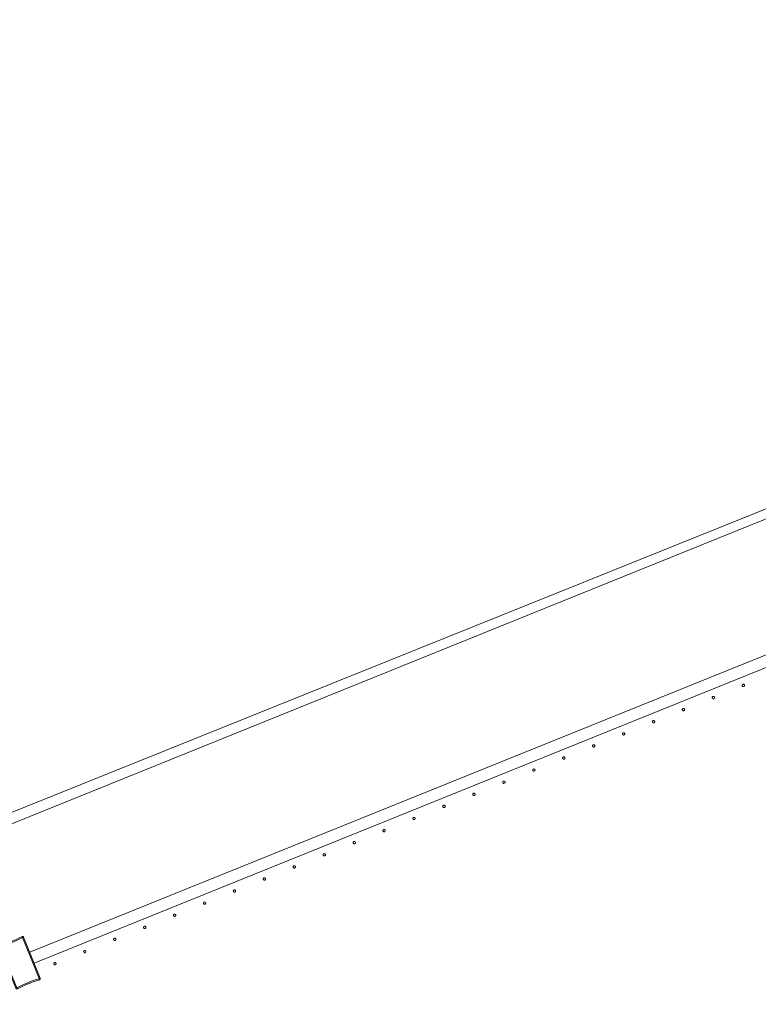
# Model space of a CAD drawing. Header units: millimetres. Extents: x -2624 to 101766, y -16 to 109490.
# Tile 101 of 151: x 58265 to 59523, y 86538 to 88215. Entities that reach past the tile are written whole.
import ezdxf

# ---------------------------------------------------------------- set-up
doc = ezdxf.new("R2010")
doc.units = ezdxf.units.MM
doc.header["$MEASUREMENT"] = 0
doc.layers.add('L1', color=7, linetype='Continuous')
doc.layers.add('VRD _ Clôture.VRD', color=7, linetype='Continuous')

# ---------------------------------------------------------------- blocks, each defined once
blk = doc.blocks.new('Élément de coupe_166')
at = {"layer": 'L1', "color": 7, "linetype": 'Continuous', "lineweight": 15}
blk.add_line((48551.4, 82966.7), (67799.4, 90702.2), dxfattribs=at)
blk = doc.blocks.new('Élément de coupe_170')
at = {"layer": 'VRD _ Clôture.VRD', "color": 7, "linetype": 'Continuous', "lineweight": 15}
for p, q in [((58282.2, 86626.4), (60774, 87632.9)), ((58289.7, 86607.9), (60781.5, 87614.4))]:
    blk.add_line(p, q, dxfattribs=at)
blk = doc.blocks.new('Élément de coupe_739')
at = {"layer": 'VRD _ Clôture.VRD', "color": 7, "linetype": 'Continuous', "lineweight": 15}
for p, q in [((58259.9, 86648.7), (58264.4, 86650.9)), ((58264.4, 86650.9), (58269, 86653.2)), ((58269.8, 86651.4), (58265.3, 86649.1)), ((58269.4, 86653.3), (58269, 86653.2)), ((58269.2, 86652.6), (58269, 86653)), ((58269.5, 86652.1), (58269.2, 86652.6)), ((58269.4, 86653.3), (58269.8, 86653.4)), ((58269.8, 86651.4), (58269.5, 86652.1)), ((58269.8, 86653.4), (58270.2, 86653.4)), ((58270, 86651.3), (58270.7, 86651.6)), ((58298.2, 86581.5), (58270, 86651.3)), ((58270.6, 86653.3), (58270.2, 86653.4)), ((58270.6, 86653.3), (58271, 86653.1)), ((58270.7, 86651.6), (58271.2, 86651.9)), ((58271, 86653.1), (58271.3, 86652.8)), ((58271.2, 86651.9), (58271.6, 86652.1)), ((58271.3, 86652.8), (58271.6, 86652.5)), ((58271.8, 86652.1), (58271.6, 86652.5)), ((58300.1, 86582.1), (58271.8, 86652.1)), ((58229.9, 86636.5), (58230.1, 86636.9)), ((58229.9, 86636.1), (58229.9, 86636.5)), ((58229.9, 86635.7), (58229.9, 86636.1)), ((58230, 86635.3), (58229.9, 86635.7)), ((58230, 86635.3), (58258.3, 86565.2)), ((58230.1, 86636.9), (58230.3, 86637.3)), ((58230.6, 86635.5), (58230.2, 86635.3)), ((58230.3, 86637.3), (58230.6, 86637.6)), ((58230.6, 86637.6), (58230.9, 86637.8)), ((58231.2, 86635.7), (58230.6, 86635.5)), ((58230.9, 86637.8), (58231.3, 86638)), ((58231.9, 86635.9), (58231.2, 86635.7)), ((58236.2, 86639.4), (58231.3, 86638)), ((58231.5, 86637.4), (58231.4, 86637.8)), ((58231.7, 86636.8), (58231.5, 86637.4)), ((58232, 86636.1), (58231.7, 86636.8)), ((58231.9, 86635.9), (58260.1, 86566.1)), ((58232, 86636.1), (58236.8, 86637.6)), ((58236.2, 86639.4), (58241, 86641)), ((58241.7, 86639.2), (58236.8, 86637.6)), ((58241, 86641), (58245.8, 86642.8)), ((58246.5, 86640.9), (58241.7, 86639.2)), ((58245.8, 86642.8), (58250.5, 86644.6)), ((58251.3, 86642.8), (58246.5, 86640.9)), ((58250.5, 86644.6), (58255.2, 86646.6)), ((58256, 86644.8), (58251.3, 86642.8)), ((58255.2, 86646.6), (58259.9, 86648.7)), ((58260.7, 86646.9), (58256, 86644.8)), ((58265.3, 86649.1), (58260.7, 86646.9)), ((58260.3, 86566), (58264.8, 86568.3)), ((58261.1, 86564.2), (58265.6, 86566.5)), ((58264.8, 86568.3), (58269.4, 86570.5)), ((58265.6, 86566.5), (58270.2, 86568.7)), ((58269.4, 86570.5), (58274.1, 86572.6)), ((58270.2, 86568.7), (58274.9, 86570.8)), ((58274.1, 86572.6), (58278.8, 86574.6)), ((58274.9, 86570.8), (58279.5, 86572.8)), ((58278.8, 86574.6), (58283.6, 86576.4)), ((58279.5, 86572.8), (58284.3, 86574.6)), ((58283.6, 86576.4), (58288.4, 86578.2)), ((58289.1, 86576.4), (58284.3, 86574.6)), ((58288.4, 86578.2), (58293.3, 86579.8)), ((58289.1, 86576.4), (58293.9, 86578)), ((58298.1, 86581.3), (58293.3, 86579.8)), ((58293.9, 86578), (58298.8, 86579.4)), ((58298.1, 86581.3), (58298.4, 86580.6)), ((58298.2, 86581.5), (58298.9, 86581.7)), ((58298.4, 86580.6), (58298.6, 86580)), ((58298.6, 86580), (58298.7, 86579.6)), ((58298.8, 86579.4), (58299.1, 86579.6)), ((58298.9, 86581.7), (58299.5, 86581.9)), ((58299.1, 86579.6), (58299.5, 86579.8)), ((58299.5, 86581.9), (58299.9, 86582.1)), ((58299.5, 86579.8), (58299.8, 86580.1)), ((58299.8, 86580.1), (58300, 86580.5)), ((58300, 86580.5), (58300.1, 86580.9)), ((58300.2, 86581.7), (58300.1, 86582.1)), ((58300.1, 86580.9), (58300.2, 86581.3)), ((58300.2, 86581.3), (58300.2, 86581.7)), ((58258.5, 86564.9), (58258.3, 86565.2)), ((58258.8, 86565.5), (58258.5, 86565.3)), ((58258.5, 86564.9), (58258.8, 86564.6)), ((58259.4, 86565.8), (58258.8, 86565.5)), ((58258.8, 86564.6), (58259.1, 86564.3)), ((58259.1, 86564.3), (58259.5, 86564.1)), ((58260.1, 86566.1), (58259.4, 86565.8)), ((58259.9, 86564), (58259.5, 86564.1)), ((58259.9, 86564), (58260.3, 86564)), ((58260.3, 86566), (58260.6, 86565.3)), ((58260.3, 86564), (58260.7, 86564.1)), ((58260.6, 86565.3), (58260.9, 86564.7)), ((58260.7, 86564.1), (58261.1, 86564.2)), ((58260.9, 86564.7), (58261.1, 86564.4))]:
    blk.add_line(p, q, dxfattribs=at)
blk = doc.blocks.new('Élément de coupe_794')
at = {"layer": 'VRD _ Clôture.VRD', "color": 7, "linetype": 'Continuous', "lineweight": 15}
for p, q in [((58323.1, 86607.7), (58323, 86607.3)), ((58323, 86607.3), (58323, 86607)), ((58323, 86607), (58323.1, 86606.6)), ((58323.3, 86608), (58323.1, 86607.7)), ((58323.1, 86606.6), (58323.2, 86606.3)), ((58323.2, 86606.3), (58323.3, 86606)), ((58323.5, 86608.3), (58323.3, 86608)), ((58323.3, 86606), (58323.5, 86605.7)), ((58324, 86608.7), (58323.7, 86608.5)), ((58323.8, 86605.5), (58324.1, 86605.3)), ((58324.3, 86608.9), (58324, 86608.7)), ((58324.1, 86605.3), (58324.4, 86605.1)), ((58324.6, 86609), (58324.3, 86608.9)), ((58324.4, 86605.1), (58324.7, 86605.1)), ((58325, 86609), (58324.6, 86609)), ((58324.7, 86605.1), (58325.1, 86605)), ((58325.3, 86609), (58325, 86609)), ((58325.1, 86605), (58325.4, 86605.1)), ((58325.6, 86608.9), (58325.3, 86609)), ((58325.4, 86605.1), (58325.8, 86605.2)), ((58326, 86608.8), (58325.6, 86608.9)), ((58325.8, 86605.2), (58326.1, 86605.3)), ((58326.3, 86608.6), (58326, 86608.8)), ((58326.1, 86605.3), (58326.4, 86605.6)), ((58326.7, 86608.1), (58326.5, 86608.4)), ((58326.6, 86605.8), (58326.8, 86606.1)), ((58326.9, 86607.8), (58326.7, 86608.1)), ((58326.8, 86606.1), (58326.9, 86606.4)), ((58327, 86607.5), (58326.9, 86607.8)), ((58326.9, 86606.4), (58327, 86606.8)), ((58327, 86607.1), (58327, 86607.5)), ((58327, 86606.8), (58327, 86607.1))]:
    blk.add_line(p, q, dxfattribs=at)
blk = doc.blocks.new('Élément de coupe_795')
at = {"layer": 'VRD _ Clôture.VRD', "color": 7, "linetype": 'Continuous', "lineweight": 15}
for p, q in [((58374.1, 86628.3), (58374, 86627.9)), ((58374, 86627.9), (58374, 86627.6)), ((58374, 86627.6), (58374.1, 86627.2)), ((58374.3, 86628.6), (58374.1, 86628.3)), ((58374.1, 86627.2), (58374.2, 86626.9)), ((58374.2, 86626.9), (58374.3, 86626.6)), ((58374.4, 86628.9), (58374.3, 86628.6)), ((58374.3, 86626.6), (58374.5, 86626.3)), ((58375, 86629.3), (58374.7, 86629.1)), ((58374.8, 86626.1), (58375.1, 86625.9)), ((58375.3, 86629.5), (58375, 86629.3)), ((58375.1, 86625.9), (58375.4, 86625.7)), ((58375.6, 86629.6), (58375.3, 86629.5)), ((58375.4, 86625.7), (58375.7, 86625.7)), ((58376, 86629.6), (58375.6, 86629.6)), ((58375.7, 86625.7), (58376.1, 86625.6)), ((58376.3, 86629.6), (58376, 86629.6)), ((58376.1, 86625.6), (58376.4, 86625.7)), ((58376.6, 86629.5), (58376.3, 86629.6)), ((58376.4, 86625.7), (58376.8, 86625.8)), ((58377, 86629.4), (58376.6, 86629.5)), ((58376.8, 86625.8), (58377.1, 86625.9)), ((58377.3, 86629.2), (58377, 86629.4)), ((58377.1, 86625.9), (58377.4, 86626.2)), ((58377.7, 86628.7), (58377.5, 86629)), ((58377.6, 86626.4), (58377.8, 86626.7)), ((58377.9, 86628.4), (58377.7, 86628.7)), ((58377.8, 86626.7), (58377.9, 86627)), ((58378, 86628.1), (58377.9, 86628.4)), ((58377.9, 86627), (58378, 86627.4)), ((58378, 86627.7), (58378, 86628.1)), ((58378, 86627.4), (58378, 86627.7))]:
    blk.add_line(p, q, dxfattribs=at)
blk = doc.blocks.new('Élément de coupe_796')
at = {"layer": 'VRD _ Clôture.VRD', "color": 7, "linetype": 'Continuous', "lineweight": 15}
for p, q in [((58425.1, 86648.9), (58425, 86648.5)), ((58425, 86648.5), (58425, 86648.2)), ((58425, 86648.2), (58425.1, 86647.8)), ((58425.3, 86649.2), (58425.1, 86648.9)), ((58425.1, 86647.8), (58425.2, 86647.5)), ((58425.2, 86647.5), (58425.3, 86647.2)), ((58425.4, 86649.5), (58425.3, 86649.2)), ((58425.3, 86647.2), (58425.5, 86646.9)), ((58426, 86649.9), (58425.7, 86649.7)), ((58425.8, 86646.7), (58426.1, 86646.5)), ((58426.3, 86650.1), (58426, 86649.9)), ((58426.1, 86646.5), (58426.4, 86646.3)), ((58426.6, 86650.2), (58426.3, 86650.1)), ((58426.4, 86646.3), (58426.7, 86646.3)), ((58427, 86650.2), (58426.6, 86650.2)), ((58426.7, 86646.3), (58427.1, 86646.2)), ((58427.3, 86650.2), (58427, 86650.2)), ((58427.1, 86646.2), (58427.4, 86646.3)), ((58427.6, 86650.1), (58427.3, 86650.2)), ((58427.4, 86646.3), (58427.8, 86646.4)), ((58428, 86650), (58427.6, 86650.1)), ((58427.8, 86646.4), (58428.1, 86646.5)), ((58428.3, 86649.8), (58428, 86650)), ((58428.1, 86646.5), (58428.4, 86646.8)), ((58428.7, 86649.3), (58428.5, 86649.6)), ((58428.6, 86647), (58428.8, 86647.3)), ((58428.9, 86649), (58428.7, 86649.3)), ((58428.8, 86647.3), (58428.9, 86647.6)), ((58429, 86648.7), (58428.9, 86649)), ((58428.9, 86647.6), (58429, 86648)), ((58429, 86648.3), (58429, 86648.7)), ((58429, 86648), (58429, 86648.3))]:
    blk.add_line(p, q, dxfattribs=at)
blk = doc.blocks.new('Élément de coupe_797')
at = {"layer": 'VRD _ Clôture.VRD', "color": 7, "linetype": 'Continuous', "lineweight": 15}
for p, q in [((58476.1, 86669.5), (58476, 86669.1)), ((58476, 86669.1), (58476, 86668.8)), ((58476, 86668.8), (58476.1, 86668.4)), ((58476.3, 86669.8), (58476.1, 86669.5)), ((58476.1, 86668.4), (58476.2, 86668.1)), ((58476.2, 86668.1), (58476.3, 86667.8)), ((58476.4, 86670.1), (58476.3, 86669.8)), ((58476.3, 86667.8), (58476.5, 86667.5)), ((58477, 86670.5), (58476.7, 86670.3)), ((58476.8, 86667.3), (58477.1, 86667.1)), ((58477.3, 86670.7), (58477, 86670.5)), ((58477.1, 86667.1), (58477.4, 86666.9)), ((58477.6, 86670.8), (58477.3, 86670.7)), ((58477.9, 86670.8), (58477.6, 86670.8)), ((58478.3, 86670.8), (58477.9, 86670.8)), ((58478.6, 86670.7), (58478.3, 86670.8)), ((58479, 86670.6), (58478.6, 86670.7)), ((58478.8, 86667), (58479.1, 86667.1)), ((58479.3, 86670.4), (58479, 86670.6)), ((58479.1, 86667.1), (58479.4, 86667.4)), ((58479.7, 86669.9), (58479.5, 86670.2)), ((58479.6, 86667.6), (58479.8, 86667.9)), ((58479.9, 86669.6), (58479.7, 86669.9)), ((58479.8, 86667.9), (58479.9, 86668.2)), ((58480, 86669.3), (58479.9, 86669.6)), ((58479.9, 86668.2), (58480, 86668.6)), ((58480, 86668.9), (58480, 86669.3)), ((58480, 86668.6), (58480, 86668.9)), ((58477.4, 86666.9), (58477.7, 86666.9)), ((58477.7, 86666.9), (58478.1, 86666.8)), ((58478.1, 86666.8), (58478.4, 86666.9)), ((58478.4, 86666.9), (58478.8, 86667))]:
    blk.add_line(p, q, dxfattribs=at)
blk = doc.blocks.new('Élément de coupe_798')
at = {"layer": 'VRD _ Clôture.VRD', "color": 7, "linetype": 'Continuous', "lineweight": 15}
for p, q in [((58527.1, 86690.1), (58527, 86689.7)), ((58527, 86689.7), (58527, 86689.4)), ((58527, 86689.4), (58527.1, 86689)), ((58527.2, 86690.4), (58527.1, 86690.1)), ((58527.1, 86689), (58527.2, 86688.7)), ((58527.4, 86690.7), (58527.2, 86690.4)), ((58527.2, 86688.7), (58527.3, 86688.4)), ((58527.3, 86688.4), (58527.5, 86688.1)), ((58528, 86691.1), (58527.7, 86690.9)), ((58527.8, 86687.9), (58528.1, 86687.7)), ((58528.3, 86691.3), (58528, 86691.1)), ((58528.1, 86687.7), (58528.4, 86687.5)), ((58528.6, 86691.4), (58528.3, 86691.3)), ((58528.4, 86687.5), (58528.7, 86687.5)), ((58528.9, 86691.4), (58528.6, 86691.4)), ((58528.7, 86687.5), (58529.1, 86687.4)), ((58529.3, 86691.4), (58528.9, 86691.4)), ((58529.1, 86687.4), (58529.4, 86687.5)), ((58529.6, 86691.3), (58529.3, 86691.4)), ((58529.4, 86687.5), (58529.8, 86687.6)), ((58530, 86691.2), (58529.6, 86691.3)), ((58529.8, 86687.6), (58530.1, 86687.7)), ((58530.2, 86691), (58530, 86691.2)), ((58530.1, 86687.7), (58530.4, 86688)), ((58530.7, 86690.5), (58530.5, 86690.8)), ((58530.6, 86688.2), (58530.8, 86688.5)), ((58530.9, 86690.2), (58530.7, 86690.5)), ((58530.8, 86688.5), (58530.9, 86688.8)), ((58531, 86689.9), (58530.9, 86690.2)), ((58530.9, 86688.8), (58531, 86689.2)), ((58531, 86689.5), (58531, 86689.9)), ((58531, 86689.2), (58531, 86689.5))]:
    blk.add_line(p, q, dxfattribs=at)
blk = doc.blocks.new('Élément de coupe_799')
at = {"layer": 'VRD _ Clôture.VRD', "color": 7, "linetype": 'Continuous', "lineweight": 15}
for p, q in [((58578.1, 86710.7), (58578, 86710.3)), ((58578, 86710.3), (58578, 86710)), ((58578, 86710), (58578.1, 86709.6)), ((58578.2, 86711), (58578.1, 86710.7)), ((58578.1, 86709.6), (58578.2, 86709.3)), ((58578.4, 86711.3), (58578.2, 86711)), ((58578.2, 86709.3), (58578.3, 86709)), ((58578.3, 86709), (58578.5, 86708.7)), ((58579, 86711.7), (58578.7, 86711.5)), ((58578.8, 86708.5), (58579.1, 86708.3)), ((58579.3, 86711.9), (58579, 86711.7)), ((58579.1, 86708.3), (58579.4, 86708.1)), ((58579.6, 86712), (58579.3, 86711.9)), ((58579.4, 86708.1), (58579.7, 86708.1)), ((58579.9, 86712), (58579.6, 86712)), ((58579.7, 86708.1), (58580.1, 86708)), ((58580.3, 86712), (58579.9, 86712)), ((58580.1, 86708), (58580.4, 86708.1)), ((58580.6, 86711.9), (58580.3, 86712)), ((58580.4, 86708.1), (58580.8, 86708.2)), ((58581, 86711.8), (58580.6, 86711.9)), ((58580.8, 86708.2), (58581.1, 86708.3)), ((58581.2, 86711.6), (58581, 86711.8)), ((58581.1, 86708.3), (58581.4, 86708.6)), ((58581.7, 86711.1), (58581.5, 86711.4)), ((58581.6, 86708.8), (58581.8, 86709.1)), ((58581.9, 86710.8), (58581.7, 86711.1)), ((58581.8, 86709.1), (58581.9, 86709.4)), ((58582, 86710.5), (58581.9, 86710.8)), ((58581.9, 86709.4), (58582, 86709.8)), ((58582, 86710.1), (58582, 86710.5)), ((58582, 86709.8), (58582, 86710.1))]:
    blk.add_line(p, q, dxfattribs=at)
blk = doc.blocks.new('Élément de coupe_800')
at = {"layer": 'VRD _ Clôture.VRD', "color": 7, "linetype": 'Continuous', "lineweight": 15}
for p, q in [((58629.1, 86731.3), (58629, 86730.9)), ((58629, 86730.9), (58629, 86730.6)), ((58629, 86730.6), (58629.1, 86730.2)), ((58629.2, 86731.6), (58629.1, 86731.3)), ((58629.1, 86730.2), (58629.2, 86729.9)), ((58629.4, 86731.9), (58629.2, 86731.6)), ((58629.2, 86729.9), (58629.3, 86729.6)), ((58629.3, 86729.6), (58629.5, 86729.3)), ((58629.9, 86732.3), (58629.7, 86732.1)), ((58629.8, 86729.1), (58630.1, 86728.9)), ((58630.3, 86732.5), (58629.9, 86732.3)), ((58630.1, 86728.9), (58630.4, 86728.7)), ((58630.6, 86732.6), (58630.3, 86732.5)), ((58630.4, 86728.7), (58630.7, 86728.7)), ((58630.9, 86732.6), (58630.6, 86732.6)), ((58630.7, 86728.7), (58631.1, 86728.6)), ((58631.3, 86732.6), (58630.9, 86732.6)), ((58631.1, 86728.6), (58631.4, 86728.7)), ((58631.6, 86732.5), (58631.3, 86732.6)), ((58631.4, 86728.7), (58631.8, 86728.8)), ((58631.9, 86732.4), (58631.6, 86732.5)), ((58631.8, 86728.8), (58632.1, 86728.9)), ((58632.2, 86732.2), (58631.9, 86732.4)), ((58632.1, 86728.9), (58632.3, 86729.2)), ((58632.7, 86731.7), (58632.5, 86732)), ((58632.6, 86729.4), (58632.8, 86729.7)), ((58632.9, 86731.4), (58632.7, 86731.7)), ((58632.8, 86729.7), (58632.9, 86730)), ((58633, 86731.1), (58632.9, 86731.4)), ((58632.9, 86730), (58633, 86730.4)), ((58633, 86730.7), (58633, 86731.1)), ((58633, 86730.4), (58633, 86730.7))]:
    blk.add_line(p, q, dxfattribs=at)
blk = doc.blocks.new('Élément de coupe_801')
at = {"layer": 'VRD _ Clôture.VRD', "color": 7, "linetype": 'Continuous', "lineweight": 15}
for p, q in [((58680.1, 86751.9), (58680, 86751.5)), ((58680, 86751.5), (58680, 86751.2)), ((58680, 86751.2), (58680, 86750.8)), ((58680.2, 86752.2), (58680.1, 86751.9)), ((58680.4, 86752.5), (58680.2, 86752.2)), ((58680.9, 86752.9), (58680.7, 86752.7)), ((58681.3, 86753.1), (58680.9, 86752.9)), ((58681.6, 86753.2), (58681.3, 86753.1)), ((58681.9, 86753.2), (58681.6, 86753.2)), ((58682.3, 86753.2), (58681.9, 86753.2)), ((58682.6, 86753.1), (58682.3, 86753.2)), ((58682.9, 86753), (58682.6, 86753.1)), ((58683.2, 86752.8), (58682.9, 86753)), ((58683.7, 86752.3), (58683.5, 86752.6)), ((58683.9, 86752), (58683.7, 86752.3)), ((58684, 86751.7), (58683.9, 86752)), ((58683.9, 86750.6), (58684, 86751)), ((58684, 86751.3), (58684, 86751.7)), ((58684, 86751), (58684, 86751.3)), ((58680, 86750.8), (58680.2, 86750.5)), ((58680.2, 86750.5), (58680.3, 86750.2)), ((58680.3, 86750.2), (58680.5, 86749.9)), ((58680.8, 86749.7), (58681.1, 86749.5)), ((58681.1, 86749.5), (58681.4, 86749.3)), ((58681.4, 86749.3), (58681.7, 86749.3)), ((58681.7, 86749.3), (58682.1, 86749.2)), ((58682.1, 86749.2), (58682.4, 86749.3)), ((58682.4, 86749.3), (58682.8, 86749.4)), ((58682.8, 86749.4), (58683.1, 86749.5)), ((58683.1, 86749.5), (58683.3, 86749.7)), ((58683.6, 86750), (58683.8, 86750.3)), ((58683.8, 86750.3), (58683.9, 86750.6))]:
    blk.add_line(p, q, dxfattribs=at)
blk = doc.blocks.new('Élément de coupe_802')
at = {"layer": 'VRD _ Clôture.VRD', "color": 7, "linetype": 'Continuous', "lineweight": 15}
for p, q in [((58731.1, 86772.5), (58731, 86772.1)), ((58731, 86772.1), (58731, 86771.8)), ((58731, 86771.8), (58731, 86771.4)), ((58731, 86771.4), (58731.1, 86771.1)), ((58731.2, 86772.8), (58731.1, 86772.5)), ((58731.1, 86771.1), (58731.3, 86770.8)), ((58731.4, 86773.1), (58731.2, 86772.8)), ((58731.3, 86770.8), (58731.5, 86770.5)), ((58731.9, 86773.5), (58731.7, 86773.3)), ((58731.8, 86770.3), (58732.1, 86770.1)), ((58732.3, 86773.7), (58731.9, 86773.5)), ((58732.1, 86770.1), (58732.4, 86769.9)), ((58732.6, 86773.8), (58732.3, 86773.7)), ((58732.4, 86769.9), (58732.7, 86769.9)), ((58732.9, 86773.8), (58732.6, 86773.8)), ((58732.7, 86769.9), (58733.1, 86769.8)), ((58733.3, 86773.8), (58732.9, 86773.8)), ((58733.1, 86769.8), (58733.4, 86769.9)), ((58733.6, 86773.7), (58733.3, 86773.8)), ((58733.4, 86769.9), (58733.8, 86770)), ((58733.9, 86773.6), (58733.6, 86773.7)), ((58733.8, 86770), (58734.1, 86770.1)), ((58734.2, 86773.4), (58733.9, 86773.6)), ((58734.1, 86770.1), (58734.3, 86770.3)), ((58734.7, 86772.9), (58734.5, 86773.2)), ((58734.6, 86770.6), (58734.8, 86770.9)), ((58734.9, 86772.6), (58734.7, 86772.9)), ((58734.8, 86770.9), (58734.9, 86771.2)), ((58735, 86772.3), (58734.9, 86772.6)), ((58734.9, 86771.2), (58735, 86771.6)), ((58735, 86771.9), (58735, 86772.3)), ((58735, 86771.6), (58735, 86771.9))]:
    blk.add_line(p, q, dxfattribs=at)
blk = doc.blocks.new('Élément de coupe_803')
at = {"layer": 'VRD _ Clôture.VRD', "color": 7, "linetype": 'Continuous', "lineweight": 15}
for p, q in [((58782.1, 86793.1), (58782, 86792.7)), ((58782, 86792.7), (58782, 86792.4)), ((58782, 86792.4), (58782, 86792)), ((58782, 86792), (58782.1, 86791.7)), ((58782.2, 86793.4), (58782.1, 86793.1)), ((58782.1, 86791.7), (58782.3, 86791.4)), ((58782.4, 86793.7), (58782.2, 86793.4)), ((58782.3, 86791.4), (58782.5, 86791.1)), ((58782.9, 86794.1), (58782.7, 86793.9)), ((58782.8, 86790.9), (58783.1, 86790.7)), ((58783.3, 86794.3), (58782.9, 86794.1)), ((58783.1, 86790.7), (58783.4, 86790.5)), ((58783.6, 86794.4), (58783.3, 86794.3)), ((58783.4, 86790.5), (58783.7, 86790.5)), ((58783.9, 86794.4), (58783.6, 86794.4)), ((58783.7, 86790.5), (58784.1, 86790.4)), ((58784.3, 86794.4), (58783.9, 86794.4)), ((58784.1, 86790.4), (58784.4, 86790.5)), ((58784.6, 86794.3), (58784.3, 86794.4)), ((58784.4, 86790.5), (58784.7, 86790.6)), ((58784.9, 86794.2), (58784.6, 86794.3)), ((58784.7, 86790.6), (58785.1, 86790.7)), ((58785.2, 86794), (58784.9, 86794.2)), ((58785.1, 86790.7), (58785.3, 86790.9)), ((58785.7, 86793.5), (58785.5, 86793.8)), ((58785.6, 86791.2), (58785.8, 86791.5)), ((58785.9, 86793.2), (58785.7, 86793.5)), ((58785.8, 86791.5), (58785.9, 86791.8)), ((58786, 86792.8), (58785.9, 86793.2)), ((58785.9, 86791.8), (58786, 86792.2)), ((58786, 86792.5), (58786, 86792.8)), ((58786, 86792.2), (58786, 86792.5))]:
    blk.add_line(p, q, dxfattribs=at)
blk = doc.blocks.new('Élément de coupe_804')
at = {"layer": 'VRD _ Clôture.VRD', "color": 7, "linetype": 'Continuous', "lineweight": 15}
for p, q in [((58833.1, 86813.7), (58833, 86813.3)), ((58833, 86813.3), (58833, 86813)), ((58833, 86813), (58833, 86812.6)), ((58833, 86812.6), (58833.1, 86812.3)), ((58833.2, 86814), (58833.1, 86813.7)), ((58833.1, 86812.3), (58833.3, 86812)), ((58833.4, 86814.3), (58833.2, 86814)), ((58833.3, 86812), (58833.5, 86811.7)), ((58833.9, 86814.7), (58833.7, 86814.5)), ((58833.8, 86811.5), (58834.1, 86811.3)), ((58834.2, 86814.9), (58833.9, 86814.7)), ((58834.1, 86811.3), (58834.4, 86811.1)), ((58834.6, 86815), (58834.2, 86814.9)), ((58834.4, 86811.1), (58834.7, 86811.1)), ((58834.9, 86815), (58834.6, 86815)), ((58834.7, 86811.1), (58835.1, 86811)), ((58835.3, 86815), (58834.9, 86815)), ((58835.1, 86811), (58835.4, 86811.1)), ((58835.6, 86814.9), (58835.3, 86815)), ((58835.4, 86811.1), (58835.7, 86811.2)), ((58835.9, 86814.8), (58835.6, 86814.9)), ((58835.7, 86811.2), (58836.1, 86811.3)), ((58836.2, 86814.6), (58835.9, 86814.8)), ((58836.1, 86811.3), (58836.3, 86811.5)), ((58836.7, 86814.1), (58836.5, 86814.4)), ((58836.6, 86811.8), (58836.8, 86812.1)), ((58836.9, 86813.8), (58836.7, 86814.1)), ((58836.8, 86812.1), (58836.9, 86812.4)), ((58837, 86813.4), (58836.9, 86813.8)), ((58836.9, 86812.4), (58837, 86812.8)), ((58837, 86813.1), (58837, 86813.4)), ((58837, 86812.8), (58837, 86813.1))]:
    blk.add_line(p, q, dxfattribs=at)
blk = doc.blocks.new('Élément de coupe_805')
at = {"layer": 'VRD _ Clôture.VRD', "color": 7, "linetype": 'Continuous', "lineweight": 15}
for p, q in [((58884.4, 86834.9), (58884.2, 86834.6)), ((58884.9, 86835.3), (58884.7, 86835.1)), ((58885.2, 86835.5), (58884.9, 86835.3)), ((58885.6, 86835.6), (58885.2, 86835.5)), ((58885.9, 86835.6), (58885.6, 86835.6)), ((58886.3, 86835.6), (58885.9, 86835.6)), ((58886.6, 86835.5), (58886.3, 86835.6)), ((58886.9, 86835.4), (58886.6, 86835.5)), ((58887.2, 86835.2), (58886.9, 86835.4)), ((58887.7, 86834.7), (58887.5, 86835)), ((58884.1, 86834.3), (58884, 86833.9)), ((58884, 86833.9), (58884, 86833.6)), ((58884, 86833.6), (58884, 86833.2)), ((58884, 86833.2), (58884.1, 86832.9)), ((58884.2, 86834.6), (58884.1, 86834.3)), ((58884.1, 86832.9), (58884.3, 86832.6)), ((58884.3, 86832.6), (58884.5, 86832.3)), ((58884.8, 86832.1), (58885.1, 86831.9)), ((58885.1, 86831.9), (58885.4, 86831.7)), ((58885.4, 86831.7), (58885.7, 86831.7)), ((58885.7, 86831.7), (58886.1, 86831.6)), ((58886.1, 86831.6), (58886.4, 86831.7)), ((58886.4, 86831.7), (58886.7, 86831.8)), ((58886.7, 86831.8), (58887.1, 86831.9)), ((58887.1, 86831.9), (58887.3, 86832.1)), ((58887.6, 86832.4), (58887.8, 86832.7)), ((58887.8, 86834.4), (58887.7, 86834.7)), ((58888, 86834), (58887.8, 86834.4)), ((58887.8, 86832.7), (58887.9, 86833)), ((58887.9, 86833), (58888, 86833.4)), ((58888, 86833.7), (58888, 86834)), ((58888, 86833.4), (58888, 86833.7))]:
    blk.add_line(p, q, dxfattribs=at)
blk = doc.blocks.new('Élément de coupe_806')
at = {"layer": 'VRD _ Clôture.VRD', "color": 7, "linetype": 'Continuous', "lineweight": 15}
for p, q in [((58935.1, 86854.8), (58935, 86854.5)), ((58935, 86854.5), (58935, 86854.2)), ((58935, 86854.2), (58935, 86853.8)), ((58935, 86853.8), (58935.1, 86853.5)), ((58935.2, 86855.2), (58935.1, 86854.8)), ((58935.1, 86853.5), (58935.3, 86853.2)), ((58935.4, 86855.5), (58935.2, 86855.2)), ((58935.3, 86853.2), (58935.5, 86852.9)), ((58935.9, 86855.9), (58935.7, 86855.7)), ((58935.8, 86852.7), (58936.1, 86852.5)), ((58936.2, 86856.1), (58935.9, 86855.9)), ((58936.1, 86852.5), (58936.4, 86852.3)), ((58936.6, 86856.2), (58936.2, 86856.1)), ((58936.4, 86852.3), (58936.7, 86852.3)), ((58936.9, 86856.2), (58936.6, 86856.2)), ((58936.7, 86852.3), (58937.1, 86852.2)), ((58937.3, 86856.2), (58936.9, 86856.2)), ((58937.1, 86852.2), (58937.4, 86852.3)), ((58937.6, 86856.1), (58937.3, 86856.2)), ((58937.4, 86852.3), (58937.7, 86852.4)), ((58937.9, 86856), (58937.6, 86856.1)), ((58937.7, 86852.4), (58938.1, 86852.5)), ((58938.2, 86855.8), (58937.9, 86856)), ((58938.1, 86852.5), (58938.3, 86852.7)), ((58938.7, 86855.3), (58938.5, 86855.6)), ((58938.6, 86853), (58938.8, 86853.3)), ((58938.8, 86855), (58938.7, 86855.3)), ((58938.9, 86854.6), (58938.8, 86855)), ((58938.8, 86853.3), (58938.9, 86853.6)), ((58939, 86854.3), (58938.9, 86854.6)), ((58938.9, 86853.6), (58939, 86854)), ((58939, 86854), (58939, 86854.3))]:
    blk.add_line(p, q, dxfattribs=at)
blk = doc.blocks.new('Élément de coupe_807')
at = {"layer": 'VRD _ Clôture.VRD', "color": 7, "linetype": 'Continuous', "lineweight": 15}
for p, q in [((58986.1, 86875.4), (58986, 86875.1)), ((58986, 86875.1), (58986, 86874.8)), ((58986, 86874.8), (58986, 86874.4)), ((58986, 86874.4), (58986.1, 86874.1)), ((58986.2, 86875.8), (58986.1, 86875.4)), ((58986.1, 86874.1), (58986.3, 86873.8)), ((58986.4, 86876.1), (58986.2, 86875.8)), ((58986.3, 86873.8), (58986.5, 86873.5)), ((58986.9, 86876.5), (58986.6, 86876.3)), ((58986.8, 86873.3), (58987, 86873.1)), ((58987.2, 86876.7), (58986.9, 86876.5)), ((58987, 86873.1), (58987.4, 86872.9)), ((58987.6, 86876.8), (58987.2, 86876.7)), ((58987.4, 86872.9), (58987.7, 86872.8)), ((58987.9, 86876.8), (58987.6, 86876.8)), ((58987.7, 86872.8), (58988.1, 86872.8)), ((58988.3, 86876.8), (58987.9, 86876.8)), ((58988.1, 86872.8), (58988.4, 86872.9)), ((58988.6, 86876.7), (58988.3, 86876.8)), ((58988.4, 86872.9), (58988.7, 86873)), ((58988.9, 86876.6), (58988.6, 86876.7)), ((58988.7, 86873), (58989, 86873.1)), ((58989.2, 86876.4), (58988.9, 86876.6)), ((58989, 86873.1), (58989.3, 86873.3)), ((58989.7, 86875.9), (58989.5, 86876.2)), ((58989.6, 86873.6), (58989.8, 86873.9)), ((58989.8, 86875.6), (58989.7, 86875.9)), ((58989.9, 86875.2), (58989.8, 86875.6)), ((58989.8, 86873.9), (58989.9, 86874.2)), ((58990, 86874.9), (58989.9, 86875.2)), ((58989.9, 86874.2), (58990, 86874.6)), ((58990, 86874.6), (58990, 86874.9))]:
    blk.add_line(p, q, dxfattribs=at)
blk = doc.blocks.new('Élément de coupe_808')
at = {"layer": 'VRD _ Clôture.VRD', "color": 7, "linetype": 'Continuous', "lineweight": 15}
for p, q in [((59037.1, 86896), (59037, 86895.7)), ((59037, 86895.7), (59037, 86895.4)), ((59037, 86895.4), (59037, 86895)), ((59037, 86895), (59037.1, 86894.7)), ((59037.2, 86896.4), (59037.1, 86896)), ((59037.1, 86894.7), (59037.3, 86894.4)), ((59037.4, 86896.7), (59037.2, 86896.4)), ((59037.3, 86894.4), (59037.5, 86894.1)), ((59037.9, 86897.1), (59037.6, 86896.9)), ((59037.8, 86893.9), (59038, 86893.7)), ((59038.2, 86897.3), (59037.9, 86897.1)), ((59038, 86893.7), (59038.4, 86893.5)), ((59038.6, 86897.4), (59038.2, 86897.3)), ((59038.4, 86893.5), (59038.7, 86893.4)), ((59038.9, 86897.4), (59038.6, 86897.4)), ((59038.7, 86893.4), (59039.1, 86893.4)), ((59039.3, 86897.4), (59038.9, 86897.4)), ((59039.1, 86893.4), (59039.4, 86893.5)), ((59039.6, 86897.3), (59039.3, 86897.4)), ((59039.4, 86893.5), (59039.7, 86893.6)), ((59039.9, 86897.2), (59039.6, 86897.3)), ((59039.7, 86893.6), (59040, 86893.7)), ((59040.2, 86897), (59039.9, 86897.2)), ((59040, 86893.7), (59040.3, 86893.9)), ((59040.7, 86896.5), (59040.5, 86896.8)), ((59040.6, 86894.2), (59040.8, 86894.5)), ((59040.8, 86896.2), (59040.7, 86896.5)), ((59040.9, 86895.8), (59040.8, 86896.2)), ((59040.8, 86894.5), (59040.9, 86894.8)), ((59041, 86895.5), (59040.9, 86895.8)), ((59040.9, 86894.8), (59041, 86895.2)), ((59041, 86895.2), (59041, 86895.5))]:
    blk.add_line(p, q, dxfattribs=at)
blk = doc.blocks.new('Élément de coupe_809')
at = {"layer": 'VRD _ Clôture.VRD', "color": 7, "linetype": 'Continuous', "lineweight": 15}
for p, q in [((59088.1, 86916.6), (59088, 86916.3)), ((59088, 86916.3), (59088, 86916)), ((59088, 86916), (59088, 86915.6)), ((59088, 86915.6), (59088.1, 86915.3)), ((59088.2, 86917), (59088.1, 86916.6)), ((59088.1, 86915.3), (59088.3, 86915)), ((59088.4, 86917.3), (59088.2, 86917)), ((59088.3, 86915), (59088.5, 86914.7)), ((59088.9, 86917.7), (59088.6, 86917.5)), ((59088.7, 86914.5), (59089, 86914.3)), ((59089.2, 86917.9), (59088.9, 86917.7)), ((59089, 86914.3), (59089.4, 86914.1)), ((59089.6, 86918), (59089.2, 86917.9)), ((59089.4, 86914.1), (59089.7, 86914)), ((59089.9, 86918), (59089.6, 86918)), ((59089.7, 86914), (59090.1, 86914)), ((59090.3, 86918), (59089.9, 86918)), ((59090.1, 86914), (59090.4, 86914.1)), ((59090.6, 86917.9), (59090.3, 86918)), ((59090.4, 86914.1), (59090.7, 86914.2)), ((59090.9, 86917.8), (59090.6, 86917.9)), ((59090.7, 86914.2), (59091, 86914.3)), ((59091.2, 86917.6), (59090.9, 86917.8)), ((59091, 86914.3), (59091.3, 86914.5)), ((59091.7, 86917.1), (59091.5, 86917.4)), ((59091.6, 86914.8), (59091.7, 86915.1)), ((59091.8, 86916.8), (59091.7, 86917.1)), ((59091.7, 86915.1), (59091.9, 86915.4)), ((59091.9, 86916.4), (59091.8, 86916.8)), ((59092, 86916.1), (59091.9, 86916.4)), ((59091.9, 86915.4), (59092, 86915.7)), ((59092, 86915.7), (59092, 86916.1))]:
    blk.add_line(p, q, dxfattribs=at)
blk = doc.blocks.new('Élément de coupe_810')
at = {"layer": 'VRD _ Clôture.VRD', "color": 7, "linetype": 'Continuous', "lineweight": 15}
for p, q in [((59139.1, 86937.2), (59139, 86936.9)), ((59139, 86936.9), (59139, 86936.6)), ((59139, 86936.6), (59139, 86936.2)), ((59139, 86936.2), (59139.1, 86935.9)), ((59139.2, 86937.6), (59139.1, 86937.2)), ((59139.1, 86935.9), (59139.3, 86935.6)), ((59139.4, 86937.9), (59139.2, 86937.6)), ((59139.3, 86935.6), (59139.5, 86935.3)), ((59139.9, 86938.3), (59139.6, 86938.1)), ((59140.2, 86938.5), (59139.9, 86938.3)), ((59140.6, 86938.6), (59140.2, 86938.5)), ((59140.9, 86938.6), (59140.6, 86938.6)), ((59141.3, 86938.6), (59140.9, 86938.6)), ((59141.6, 86938.5), (59141.3, 86938.6)), ((59141.9, 86938.4), (59141.6, 86938.5)), ((59142.2, 86938.2), (59141.9, 86938.4)), ((59142.7, 86937.7), (59142.5, 86938)), ((59142.6, 86935.4), (59142.7, 86935.7)), ((59142.8, 86937.4), (59142.7, 86937.7)), ((59142.7, 86935.7), (59142.9, 86936)), ((59142.9, 86937), (59142.8, 86937.4)), ((59143, 86936.7), (59142.9, 86937)), ((59142.9, 86936), (59143, 86936.3)), ((59143, 86936.3), (59143, 86936.7)), ((59139.7, 86935.1), (59140, 86934.9)), ((59140, 86934.9), (59140.4, 86934.7)), ((59140.4, 86934.7), (59140.7, 86934.6)), ((59140.7, 86934.6), (59141, 86934.6)), ((59141, 86934.6), (59141.4, 86934.7)), ((59141.4, 86934.7), (59141.7, 86934.8)), ((59141.7, 86934.8), (59142, 86934.9)), ((59142, 86934.9), (59142.3, 86935.1))]:
    blk.add_line(p, q, dxfattribs=at)
blk = doc.blocks.new('Élément de coupe_811')
at = {"layer": 'VRD _ Clôture.VRD', "color": 7, "linetype": 'Continuous', "lineweight": 15}
for p, q in [((59190.1, 86957.8), (59190, 86957.5)), ((59190, 86957.5), (59190, 86957.2)), ((59190, 86957.2), (59190, 86956.8)), ((59190, 86956.8), (59190.1, 86956.5)), ((59190.2, 86958.2), (59190.1, 86957.8)), ((59190.1, 86956.5), (59190.3, 86956.2)), ((59190.4, 86958.5), (59190.2, 86958.2)), ((59190.3, 86956.2), (59190.5, 86955.9)), ((59190.9, 86958.9), (59190.6, 86958.7)), ((59190.7, 86955.7), (59191, 86955.5)), ((59191.2, 86959.1), (59190.9, 86958.9)), ((59191, 86955.5), (59191.4, 86955.3)), ((59191.6, 86959.2), (59191.2, 86959.1)), ((59191.4, 86955.3), (59191.7, 86955.2)), ((59191.9, 86959.2), (59191.6, 86959.2)), ((59191.7, 86955.2), (59192, 86955.2)), ((59192.3, 86959.2), (59191.9, 86959.2)), ((59192, 86955.2), (59192.4, 86955.3)), ((59192.6, 86959.1), (59192.3, 86959.2)), ((59192.4, 86955.3), (59192.7, 86955.4)), ((59192.9, 86959), (59192.6, 86959.1)), ((59192.7, 86955.4), (59193, 86955.5)), ((59193.2, 86958.8), (59192.9, 86959)), ((59193, 86955.5), (59193.3, 86955.7)), ((59193.7, 86958.3), (59193.5, 86958.6)), ((59193.6, 86956), (59193.7, 86956.3)), ((59193.8, 86958), (59193.7, 86958.3)), ((59193.7, 86956.3), (59193.9, 86956.6)), ((59193.9, 86957.6), (59193.8, 86958)), ((59194, 86957.3), (59193.9, 86957.6)), ((59193.9, 86956.6), (59194, 86956.9)), ((59194, 86956.9), (59194, 86957.3))]:
    blk.add_line(p, q, dxfattribs=at)
blk = doc.blocks.new('Élément de coupe_812')
at = {"layer": 'VRD _ Clôture.VRD', "color": 7, "linetype": 'Continuous', "lineweight": 15}
for p, q in [((59241.1, 86978.4), (59241, 86978.1)), ((59241, 86978.1), (59241, 86977.8)), ((59241, 86977.8), (59241, 86977.4)), ((59241, 86977.4), (59241.1, 86977.1)), ((59241.2, 86978.8), (59241.1, 86978.4)), ((59241.1, 86977.1), (59241.3, 86976.8)), ((59241.4, 86979.1), (59241.2, 86978.8)), ((59241.3, 86976.8), (59241.5, 86976.5)), ((59241.9, 86979.5), (59241.6, 86979.3)), ((59241.7, 86976.2), (59242, 86976.1)), ((59242.2, 86979.7), (59241.9, 86979.5)), ((59242, 86976.1), (59242.4, 86975.9)), ((59242.6, 86979.8), (59242.2, 86979.7)), ((59242.4, 86975.9), (59242.7, 86975.8)), ((59242.9, 86979.8), (59242.6, 86979.8)), ((59242.7, 86975.8), (59243, 86975.8)), ((59243.3, 86979.8), (59242.9, 86979.8)), ((59243, 86975.8), (59243.4, 86975.9)), ((59243.6, 86979.7), (59243.3, 86979.8)), ((59243.4, 86975.9), (59243.7, 86976)), ((59243.9, 86979.6), (59243.6, 86979.7)), ((59243.7, 86976), (59244, 86976.1)), ((59244.2, 86979.4), (59243.9, 86979.6)), ((59244, 86976.1), (59244.3, 86976.3)), ((59244.7, 86978.9), (59244.5, 86979.2)), ((59244.5, 86976.6), (59244.7, 86976.9)), ((59244.8, 86978.6), (59244.7, 86978.9)), ((59244.7, 86976.9), (59244.9, 86977.2)), ((59244.9, 86978.2), (59244.8, 86978.6)), ((59245, 86977.9), (59244.9, 86978.2)), ((59244.9, 86977.2), (59245, 86977.5)), ((59245, 86977.5), (59245, 86977.9))]:
    blk.add_line(p, q, dxfattribs=at)
blk = doc.blocks.new('Élément de coupe_813')
at = {"layer": 'VRD _ Clôture.VRD', "color": 7, "linetype": 'Continuous', "lineweight": 15}
for p, q in [((59292.1, 86999), (59292, 86998.7)), ((59292, 86998.7), (59292, 86998.4)), ((59292, 86998.4), (59292, 86998)), ((59292, 86998), (59292.1, 86997.7)), ((59292.2, 86999.4), (59292.1, 86999)), ((59292.1, 86997.7), (59292.3, 86997.4)), ((59292.4, 86999.7), (59292.2, 86999.4)), ((59292.3, 86997.4), (59292.5, 86997.1)), ((59292.9, 87000.1), (59292.6, 86999.9)), ((59292.7, 86996.8), (59293, 86996.7)), ((59293.2, 87000.3), (59292.9, 87000.1)), ((59293, 86996.7), (59293.4, 86996.5)), ((59293.6, 87000.4), (59293.2, 87000.3)), ((59293.4, 86996.5), (59293.7, 86996.4)), ((59293.9, 87000.4), (59293.6, 87000.4)), ((59293.7, 86996.4), (59294, 86996.4)), ((59294.2, 87000.4), (59293.9, 87000.4)), ((59294, 86996.4), (59294.4, 86996.5)), ((59294.6, 87000.3), (59294.2, 87000.4)), ((59294.4, 86996.5), (59294.7, 86996.6)), ((59294.9, 87000.2), (59294.6, 87000.3)), ((59294.7, 86996.6), (59295, 86996.7)), ((59295.2, 87000), (59294.9, 87000.2)), ((59295, 86996.7), (59295.3, 86996.9)), ((59295.7, 86999.5), (59295.5, 86999.8)), ((59295.5, 86997.2), (59295.7, 86997.5)), ((59295.8, 86999.2), (59295.7, 86999.5)), ((59295.7, 86997.5), (59295.9, 86997.8)), ((59295.9, 86998.8), (59295.8, 86999.2)), ((59296, 86998.5), (59295.9, 86998.8)), ((59295.9, 86998.1), (59296, 86998.5)), ((59295.9, 86997.8), (59295.9, 86998.1))]:
    blk.add_line(p, q, dxfattribs=at)
blk = doc.blocks.new('Élément de coupe_814')
at = {"layer": 'VRD _ Clôture.VRD', "color": 7, "linetype": 'Continuous', "lineweight": 15}
for p, q in [((59343.1, 87019.6), (59343, 87019.3)), ((59343, 87019.3), (59343, 87019)), ((59343.2, 87020), (59343.1, 87019.6)), ((59343.4, 87020.3), (59343.2, 87020)), ((59343.9, 87020.7), (59343.6, 87020.5)), ((59344.2, 87020.9), (59343.9, 87020.7)), ((59344.5, 87021), (59344.2, 87020.9)), ((59344.9, 87021), (59344.5, 87021)), ((59345.2, 87021), (59344.9, 87021)), ((59345.6, 87020.9), (59345.2, 87021)), ((59345.9, 87020.8), (59345.6, 87020.9)), ((59346.2, 87020.6), (59345.9, 87020.8)), ((59346.7, 87020.1), (59346.5, 87020.4)), ((59346.8, 87019.8), (59346.7, 87020.1)), ((59346.9, 87019.4), (59346.8, 87019.8)), ((59347, 87019.1), (59346.9, 87019.4)), ((59343, 87019), (59343, 87018.6)), ((59343, 87018.6), (59343.1, 87018.3)), ((59343.1, 87018.3), (59343.3, 87018)), ((59343.3, 87018), (59343.5, 87017.7)), ((59343.7, 87017.4), (59344, 87017.3)), ((59344, 87017.3), (59344.3, 87017.1)), ((59344.3, 87017.1), (59344.7, 87017)), ((59344.7, 87017), (59345, 87017)), ((59345, 87017), (59345.4, 87017.1)), ((59345.4, 87017.1), (59345.7, 87017.2)), ((59345.7, 87017.2), (59346, 87017.3)), ((59346, 87017.3), (59346.3, 87017.5)), ((59346.5, 87017.8), (59346.7, 87018.1)), ((59346.7, 87018.1), (59346.9, 87018.4)), ((59346.9, 87018.7), (59347, 87019.1)), ((59346.9, 87018.4), (59346.9, 87018.7))]:
    blk.add_line(p, q, dxfattribs=at)
blk = doc.blocks.new('Élément de coupe_815')
at = {"layer": 'VRD _ Clôture.VRD', "color": 7, "linetype": 'Continuous', "lineweight": 15}
for p, q in [((59394.1, 87040.2), (59394, 87039.9)), ((59394, 87039.9), (59394, 87039.6)), ((59394, 87039.6), (59394, 87039.2)), ((59394, 87039.2), (59394.1, 87038.9)), ((59394.2, 87040.6), (59394.1, 87040.2)), ((59394.1, 87038.9), (59394.3, 87038.6)), ((59394.4, 87040.9), (59394.2, 87040.6)), ((59394.3, 87038.6), (59394.5, 87038.3)), ((59394.9, 87041.3), (59394.6, 87041.1)), ((59394.7, 87038), (59395, 87037.9)), ((59395.2, 87041.5), (59394.9, 87041.3)), ((59395, 87037.9), (59395.3, 87037.7)), ((59395.5, 87041.6), (59395.2, 87041.5)), ((59395.3, 87037.7), (59395.7, 87037.6)), ((59395.9, 87041.6), (59395.5, 87041.6)), ((59395.7, 87037.6), (59396, 87037.6)), ((59396.2, 87041.6), (59395.9, 87041.6)), ((59396, 87037.6), (59396.4, 87037.7)), ((59396.6, 87041.5), (59396.2, 87041.6)), ((59396.4, 87037.7), (59396.7, 87037.8)), ((59396.9, 87041.4), (59396.6, 87041.5)), ((59396.7, 87037.8), (59397, 87037.9)), ((59397.2, 87041.2), (59396.9, 87041.4)), ((59397, 87037.9), (59397.3, 87038.1)), ((59397.7, 87040.7), (59397.4, 87041)), ((59397.5, 87038.4), (59397.7, 87038.7)), ((59397.8, 87040.4), (59397.7, 87040.7)), ((59397.7, 87038.7), (59397.9, 87039)), ((59397.9, 87040), (59397.8, 87040.4)), ((59398, 87039.7), (59397.9, 87040)), ((59397.9, 87039.3), (59398, 87039.7)), ((59397.9, 87039), (59397.9, 87039.3))]:
    blk.add_line(p, q, dxfattribs=at)
blk = doc.blocks.new('Élément de coupe_816')
at = {"layer": 'VRD _ Clôture.VRD', "color": 7, "linetype": 'Continuous', "lineweight": 15}
for p, q in [((59445.1, 87060.8), (59445, 87060.5)), ((59445, 87060.5), (59445, 87060.2)), ((59445, 87060.2), (59445, 87059.8)), ((59445, 87059.8), (59445.1, 87059.5)), ((59445.2, 87061.2), (59445.1, 87060.8)), ((59445.1, 87059.5), (59445.3, 87059.2)), ((59445.4, 87061.5), (59445.2, 87061.2)), ((59445.3, 87059.2), (59445.5, 87058.9)), ((59445.9, 87061.9), (59445.6, 87061.7)), ((59445.7, 87058.6), (59446, 87058.5)), ((59446.2, 87062.1), (59445.9, 87061.9)), ((59446, 87058.5), (59446.3, 87058.3)), ((59446.5, 87062.2), (59446.2, 87062.1)), ((59446.3, 87058.3), (59446.7, 87058.2)), ((59446.9, 87062.2), (59446.5, 87062.2)), ((59446.7, 87058.2), (59447, 87058.2)), ((59447.2, 87062.2), (59446.9, 87062.2)), ((59447, 87058.2), (59447.4, 87058.3)), ((59447.6, 87062.1), (59447.2, 87062.2)), ((59447.4, 87058.3), (59447.7, 87058.4)), ((59447.9, 87062), (59447.6, 87062.1)), ((59447.7, 87058.4), (59448, 87058.5)), ((59448.2, 87061.8), (59447.9, 87062)), ((59448, 87058.5), (59448.3, 87058.7)), ((59448.7, 87061.3), (59448.4, 87061.6)), ((59448.5, 87059), (59448.7, 87059.3)), ((59448.8, 87061), (59448.7, 87061.3)), ((59448.7, 87059.3), (59448.9, 87059.6)), ((59448.9, 87060.6), (59448.8, 87061)), ((59449, 87060.3), (59448.9, 87060.6)), ((59448.9, 87059.9), (59449, 87060.3)), ((59448.9, 87059.6), (59448.9, 87059.9))]:
    blk.add_line(p, q, dxfattribs=at)
blk = doc.blocks.new('Élément de coupe_817')
at = {"layer": 'VRD _ Clôture.VRD', "color": 7, "linetype": 'Continuous', "lineweight": 15}
for p, q in [((59496.1, 87081.4), (59496, 87081.1)), ((59496, 87081.1), (59496, 87080.8)), ((59496, 87080.8), (59496, 87080.4)), ((59496, 87080.4), (59496.1, 87080.1)), ((59496.2, 87081.8), (59496.1, 87081.4)), ((59496.1, 87080.1), (59496.3, 87079.8)), ((59496.4, 87082.1), (59496.2, 87081.8)), ((59496.3, 87079.8), (59496.5, 87079.5)), ((59496.9, 87082.5), (59496.6, 87082.3)), ((59496.7, 87079.2), (59497, 87079.1)), ((59497.2, 87082.7), (59496.9, 87082.5)), ((59497, 87079.1), (59497.3, 87078.9)), ((59497.5, 87082.8), (59497.2, 87082.7)), ((59497.3, 87078.9), (59497.7, 87078.8)), ((59497.9, 87082.8), (59497.5, 87082.8)), ((59497.7, 87078.8), (59498, 87078.8)), ((59498.2, 87082.8), (59497.9, 87082.8)), ((59498, 87078.8), (59498.4, 87078.9)), ((59498.6, 87082.7), (59498.2, 87082.8)), ((59498.4, 87078.9), (59498.7, 87079)), ((59498.9, 87082.6), (59498.6, 87082.7)), ((59498.7, 87079), (59499, 87079.1)), ((59499.2, 87082.4), (59498.9, 87082.6)), ((59499, 87079.1), (59499.3, 87079.3)), ((59499.7, 87081.9), (59499.4, 87082.2)), ((59499.5, 87079.6), (59499.7, 87079.9)), ((59499.8, 87081.6), (59499.7, 87081.9)), ((59499.7, 87079.9), (59499.9, 87080.2)), ((59499.9, 87081.2), (59499.8, 87081.6)), ((59500, 87080.9), (59499.9, 87081.2)), ((59499.9, 87080.5), (59500, 87080.9)), ((59499.9, 87080.2), (59499.9, 87080.5))]:
    blk.add_line(p, q, dxfattribs=at)
blk = doc.blocks.new('Élément de coupe_1488')
at = {"layer": 'L1', "color": 7, "linetype": 'Continuous', "lineweight": 15}
blk.add_line((67459.2, 90564.8), (50064.3, 83538.5), dxfattribs=at)

msp = doc.modelspace()

# ---------------------------------------------------------------- block references
at = {"layer": 'L1', "lineweight": 0}
for name in ['Élément de coupe_166', 'Élément de coupe_1488']:
    msp.add_blockref(name, (0, 0), dxfattribs=at)
at = {"layer": 'VRD _ Clôture.VRD', "lineweight": 0}
for name in ['Élément de coupe_170', 'Élément de coupe_817', 'Élément de coupe_816', 'Élément de coupe_815', 'Élément de coupe_814', 'Élément de coupe_813', 'Élément de coupe_812', 'Élément de coupe_811', 'Élément de coupe_810', 'Élément de coupe_809', 'Élément de coupe_808', 'Élément de coupe_807', 'Élément de coupe_806', 'Élément de coupe_805', 'Élément de coupe_804', 'Élément de coupe_803', 'Élément de coupe_802', 'Élément de coupe_801', 'Élément de coupe_800', 'Élément de coupe_799', 'Élément de coupe_798', 'Élément de coupe_797', 'Élément de coupe_739', 'Élément de coupe_796', 'Élément de coupe_795', 'Élément de coupe_794']:
    msp.add_blockref(name, (0, 0), dxfattribs=at)

doc.saveas('drawing.dxf')
